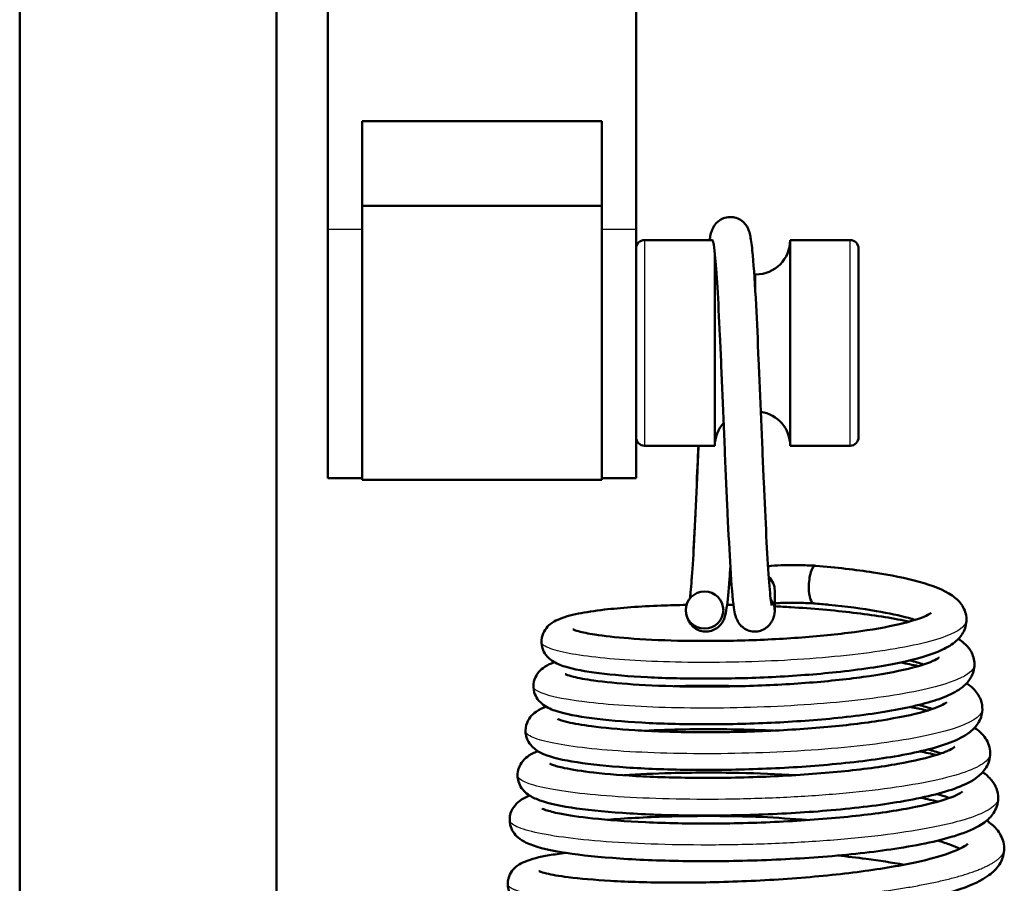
# Model space of a CAD drawing. Header units: millimetres. Extents: x 70 to 1011, y -602 to 1647.
# Tile 20 of 93: x 215 to 243, y 429 to 454. Entities that reach past the tile are written whole.
import ezdxf

# ---------------------------------------------------------------- set-up
doc = ezdxf.new("R2010")
doc.units = ezdxf.units.MM
doc.header["$LTSCALE"] = 0.75
doc.layers.add('Visible', color=7, linetype='Continuous', lineweight=50)
doc.layers.add('Visible Narrow', color=7, linetype='Continuous', lineweight=25)

msp = doc.modelspace()

# ---------------------------------------------------------------- linework, layer by layer
at = {"layer": 'Visible'}
for p, q in [((223.624, 447.865, 21.948), (223.624, 485.347, -7.269)), ((232.624, 485.348, -7.27), (232.624, 447.865, 21.948)), ((214.624, 349.32, 12.317), (214.624, 463.688, 12.317)), ((222.124, 463.688, 12.317), (222.124, 316.32, 12.317)), ((224.624, 451.017, 19.491), (224.624, 447.865, 21.948)), ((231.624, 451.017, 19.491), (224.624, 451.017, 19.491)), ((231.624, 447.865, 21.948), (231.624, 451.017, 19.491)), ((231.624, 448.546, 18.83), (224.624, 448.546, 18.83)), ((234.854, 447.546, 18.83), (232.874, 447.546, 18.83)), ((238.874, 447.546, 18.83), (237.124, 447.546, 18.83)), ((236.076, 446.546, 18.83), (236.124, 446.546, 18.83)), ((234.924, 441.546, 18.83), (232.874, 441.546, 18.83)), ((238.874, 441.546, 18.83), (237.124, 441.546, 18.83)), ((224.624, 440.598, 18.399), (223.624, 440.598, 18.399)), ((231.624, 440.546, 18.83), (224.624, 440.546, 18.83)), ((232.624, 440.598, 18.399), (231.624, 440.598, 18.399)), ((236.673, 437.318, 13.667), (236.673, 436.729, 17.685))]:
    msp.add_line(p, q, dxfattribs=at)
at = {"layer": 'Visible', "extrusion": (-1, 0, -5e-16)}
msp.add_arc((-445.098, 18.399, -223.624), 4.5, 0, 127.9372, dxfattribs=at)
at = {"layer": 'Visible', "extrusion": (1, 2.7e-15, 5.4e-15)}
msp.add_arc((445.098, 18.399, 224.624), 4.5, 52.0628, 100.8599, dxfattribs=at)
at = {"layer": 'Visible', "extrusion": (-1, -2.4e-15, -5.5e-15)}
msp.add_arc((-445.098, 18.399, -231.624), 4.5, 79.1401, 127.9372, dxfattribs=at)
at = {"layer": 'Visible', "extrusion": (1, 1e-15, 5e-16)}
msp.add_arc((445.098, 18.399, 232.624), 4.5, 52.0628, 180, dxfattribs=at)
at = {"layer": 'Visible', "extrusion": (0, 0, -1)}
for centre, radius, start, end in [((-232.874, 447.296, -18.83), 0.25, 0, 90), ((-236.124, 447.546, -18.83), 1, 180, 270), ((-238.874, 447.296, -18.83), 0.25, 90, 180), ((-236.124, 441.546, -18.83), 1, 98.3607, 180), ((-235.924, 441.546, -18.83), 1, 0, 42.1677), ((-232.874, 441.796, -18.83), 0.25, 270, 0), ((-238.874, 441.796, -18.83), 0.25, 180, 270)]:
    msp.add_arc(centre, radius, start, end, dxfattribs=at)
at = {"layer": 'Visible', "extrusion": (1, 0, 0)}
for centre, radius, start in [((444.546, 18.83, 237.124), 3, 360), ((444.546, 18.83, 234.924), 3, 29.8987), ((444.546, 18.83, 239.124), 2.75, 0), ((444.546, 18.83, 224.624), 4, 94.2402), ((444.546, 18.83, 231.624), 4, 94.2402)]:
    msp.add_arc(centre, radius, start, 180, dxfattribs=at)
at = {"layer": 'Visible', "extrusion": (-0.951059, 0.044783, -0.305748)}
for start_param, end_param in [(4.674878, 6.445594), (3.304375, 4.674878)]:
    msp.add_ellipse((237.84, 437.495, 12.459), major_axis=(0, 0.544, 0.079), ratio=0.999872, start_param=start_param, end_param=end_param, dxfattribs=at)
at = {"layer": 'Visible', "extrusion": (0.029888, 0.144824, -0.989006)}
msp.add_ellipse((236.124, 437.32, 13.651), major_axis=(0.55, -0.002, 0.016), ratio=0.999855, start_param=-0.820334, end_param=0, dxfattribs=at)
at = {"layer": 'Visible', "extrusion": (-3e-16, -0.167962, -0.985793)}
msp.add_ellipse((234.624, 436.749, 19.406), major_axis=(0, -0.542, 0.092), ratio=0.999698, start_param=1.570796, end_param=7.853981, dxfattribs=at)
at = {"layer": 'Visible', "extrusion": (2.6e-15, -0.144889, 0.989448)}
msp.add_ellipse((236.124, 436.729, 17.685), major_axis=(0, 0.544, 0.08), ratio=0.999698, start_param=4.456967, end_param=5.376333, dxfattribs=at)
at = {"layer": 'Visible'}
for points, knots in [([(234.769, 447.546, 16.99), (234.778, 447.602, 17.151), (234.788, 447.654, 17.313), (234.813, 447.761, 17.669), (234.824, 447.817, 17.868), (234.886, 447.934, 18.091), (234.903, 447.963, 18.137), (234.959, 448.037, 18.237), (235.005, 448.085, 18.286), (235.107, 448.155, 18.36), (235.161, 448.181, 18.388), (235.278, 448.216, 18.442), (235.343, 448.224, 18.468), (235.471, 448.217, 18.52), (235.536, 448.202, 18.547), (235.652, 448.153, 18.606), (235.705, 448.119, 18.64), (235.79, 448.044, 18.718), (235.823, 448.004, 18.763), (235.871, 447.932, 18.865), (235.887, 447.9, 18.921), (235.916, 447.835, 19.057), (235.926, 447.805, 19.138), (235.952, 447.716, 19.398), (235.961, 447.67, 19.581), (235.993, 447.481, 20.199), (236.013, 447.312, 20.63), (236.065, 446.735, 21.695), (236.098, 446.235, 22.299), (236.153, 445.168, 23.15), (236.178, 444.62, 23.457), (236.229, 443.476, 23.865), (236.255, 442.866, 23.974), (236.305, 441.665, 23.989), (236.328, 441.059, 23.897), (236.378, 439.925, 23.526), (236.403, 439.384, 23.245), (236.453, 438.434, 22.532), (236.478, 438.011, 22.094), (236.524, 437.356, 21.121), (236.549, 437.105, 20.578), (236.577, 436.919, 19.791), (236.586, 436.883, 19.561), (236.586, 436.883, 19.333)], [1.723512, 1.723512, 1.723512, 1.723512, 1.774447, 1.774447, 1.835188, 1.835188, 1.852133, 1.852133, 1.876019, 1.876019, 1.895405, 1.895405, 1.916063, 1.916063, 1.936975, 1.936975, 1.957853, 1.957853, 1.978131, 1.978131, 1.997874, 1.997874, 2.024006, 2.024006, 2.080636, 2.080636, 2.218135, 2.218135, 2.444428, 2.444428, 2.627922, 2.627922, 2.809085, 2.809085, 2.988523, 2.988523, 3.167025, 3.167025, 3.344996, 3.344996, 3.519105, 3.519105, 3.587648, 3.587648, 3.587648, 3.587648]), ([(234.854, 447.546, 18.83), (234.856, 447.546, 18.909), (234.858, 447.543, 18.989), (234.864, 447.531, 19.137), (234.866, 447.523, 19.206), (234.872, 447.503, 19.344), (234.875, 447.49, 19.413), (234.88, 447.468, 19.512), (234.881, 447.461, 19.542), (234.883, 447.453, 19.571)], [-0.13783388, -0.13783388, -0.13783388, -0.13783388, -0.11402819, -0.11402819, -0.09326591, -0.09326591, -0.07214042, -0.07214042, -0.06291143, -0.06291143, -0.06291143, -0.06291143]), ([(236.656, 436.592, 17.665), (236.645, 436.553, 17.785), (236.633, 436.512, 17.905), (236.597, 436.434, 18.058), (236.583, 436.409, 18.101), (236.551, 436.359, 18.173), (236.533, 436.335, 18.203), (236.477, 436.272, 18.276), (236.432, 436.233, 18.314), (236.331, 436.172, 18.378), (236.274, 436.148, 18.405), (236.152, 436.121, 18.458), (236.086, 436.118, 18.484), (235.958, 436.134, 18.537), (235.895, 436.153, 18.565), (235.785, 436.209, 18.628), (235.736, 436.246, 18.664), (235.66, 436.321, 18.748), (235.631, 436.359, 18.797), (235.589, 436.427, 18.904), (235.574, 436.457, 18.964), (235.546, 436.523, 19.118), (235.536, 436.555, 19.213), (235.506, 436.663, 19.556), (235.494, 436.733, 19.805), (235.443, 437.078, 20.794), (235.411, 437.475, 21.51), (235.353, 438.436, 22.6), (235.324, 438.974, 23.026), (235.27, 440.09, 23.618), (235.245, 440.674, 23.815), (235.197, 441.858, 24.007), (235.172, 442.474, 24.005), (235.122, 443.653, 23.806), (235.096, 444.231, 23.606), (235.047, 445.279, 23.04), (235.024, 445.763, 22.666), (234.975, 446.561, 21.797), (234.95, 446.891, 21.294), (234.91, 447.285, 20.38), (234.892, 447.407, 19.979), (234.883, 447.453, 19.571)], [0, 0, 0, 0, 0.03782, 0.03782, 0.052929, 0.052929, 0.065725, 0.065725, 0.086343, 0.086343, 0.106102, 0.106102, 0.126907, 0.126907, 0.147819, 0.147819, 0.168638, 0.168638, 0.188581, 0.188581, 0.208923, 0.208923, 0.239269, 0.239269, 0.316942, 0.316942, 0.55385, 0.55385, 0.753316, 0.753316, 0.933421, 0.933421, 1.113439, 1.113439, 1.292428, 1.292428, 1.47112, 1.47112, 1.646788, 1.646788, 1.769891, 1.769891, 1.769891, 1.769891]), ([(234.198, 437.092, 16.535), (234.202, 437.125, 16.439), (234.206, 437.162, 16.344), (234.229, 437.389, 15.803), (234.25, 437.645, 15.379), (234.294, 438.304, 14.56), (234.316, 438.736, 14.171), (234.363, 439.701, 13.546), (234.388, 440.247, 13.306), (234.423, 441.051, 13.096), (234.434, 441.298, 13.05), (234.444, 441.546, 13.021)], [0.349477, 0.349477, 0.349477, 0.349477, 0.3799264, 0.3799264, 0.5255675, 0.5255675, 0.6957765, 0.6957765, 0.8706091, 0.8706091, 0.9452956, 0.9452956, 0.9452956, 0.9452956]), ([(237.867, 438.044, 12.454), (238.467, 437.993, 12.633), (239.042, 437.927, 12.914), (240.06, 437.771, 13.632), (240.514, 437.679, 14.077), (241.288, 437.465, 15.095), (241.6, 437.349, 15.689), (241.953, 437.104, 16.518), (242.048, 437.022, 16.754), (242.199, 436.809, 17.185), (242.256, 436.678, 17.384), (242.284, 436.393, 17.776), (242.251, 436.243, 17.976), (242.137, 436.015, 18.371), (242.063, 435.928, 18.568), (241.859, 435.742, 19.085), (241.719, 435.66, 19.409), (241.235, 435.436, 20.355), (240.818, 435.317, 20.958), (239.787, 435.103, 21.987), (239.152, 435.009, 22.419), (237.88, 434.875, 22.97), (237.238, 434.827, 23.13), (235.967, 434.764, 23.228), (235.322, 434.749, 23.174), (234.094, 434.747, 22.868), (233.496, 434.761, 22.609), (232.428, 434.816, 21.926), (231.944, 434.857, 21.495), (231.134, 434.959, 20.505), (230.806, 435.02, 19.935), (230.413, 435.143, 19.038), (230.295, 435.187, 18.721), (230.111, 435.312, 18.267), (230.048, 435.364, 18.12), (229.949, 435.494, 17.888), (229.912, 435.561, 17.797), (229.857, 435.732, 17.6), (229.85, 435.844, 17.495), (229.888, 436.033, 17.295), (229.924, 436.113, 17.198), (230.014, 436.246, 16.983), (230.068, 436.298, 16.863), (230.193, 436.398, 16.564), (230.264, 436.436, 16.381), (230.511, 436.547, 15.756), (230.702, 436.597, 15.314), (231.157, 436.689, 14.519), (231.413, 436.728, 14.157), (232.171, 436.815, 13.303), (232.738, 436.856, 12.85), (233.595, 436.889, 12.385), (233.842, 436.896, 12.273), (234.096, 436.9, 12.177)], [0, 0, 0, 0, 0.188248, 0.188248, 0.376563, 0.376563, 0.577232, 0.577232, 0.656628, 0.656628, 0.728556, 0.728556, 0.802204, 0.802204, 0.869642, 0.869642, 0.977876, 0.977876, 1.195298, 1.195298, 1.419559, 1.419559, 1.613207, 1.613207, 1.802455, 1.802455, 1.992904, 1.992904, 2.183059, 2.183059, 2.377562, 2.377562, 2.479264, 2.479264, 2.529141, 2.529141, 2.564378, 2.564378, 2.609068, 2.609068, 2.647561, 2.647561, 2.689551, 2.689551, 2.749314, 2.749314, 2.893668, 2.893668, 3.025544, 3.025544, 3.237301, 3.237301, 3.318116, 3.318116, 3.318116, 3.318116]), ([(235.377, 438.038, 14.816), (235.368, 437.901, 14.967), (235.36, 437.772, 15.126), (235.325, 437.292, 15.787), (235.298, 437.013, 16.35), (235.254, 436.709, 17.244), (235.248, 436.638, 17.57), (235.192, 436.486, 17.958), (235.177, 436.447, 18.039), (235.132, 436.372, 18.156), (235.11, 436.341, 18.197), (235.046, 436.27, 18.278), (235, 436.23, 18.316), (234.897, 436.17, 18.38), (234.84, 436.147, 18.408), (234.718, 436.12, 18.46), (234.652, 436.118, 18.486), (234.525, 436.135, 18.539), (234.462, 436.155, 18.567), (234.352, 436.212, 18.631), (234.303, 436.249, 18.667), (234.228, 436.324, 18.752), (234.2, 436.362, 18.801), (234.159, 436.429, 18.909), (234.145, 436.459, 18.97), (234.117, 436.525, 19.125), (234.107, 436.558, 19.223), (234.095, 436.6, 19.356), (234.092, 436.611, 19.392), (234.09, 436.622, 19.428)], [1.4093654, 1.4093654, 1.4093654, 1.4093654, 1.4703994, 1.4703994, 1.6547895, 1.6547895, 1.7539436, 1.7539436, 1.7809198, 1.7809198, 1.7976125, 1.7976125, 1.8184717, 1.8184717, 1.8382343, 1.8382343, 1.8590521, 1.8590521, 1.8799633, 1.8799633, 1.9007733, 1.9007733, 1.9206828, 1.9206828, 1.941123, 1.941123, 1.9720131, 1.9720131, 1.9832244, 1.9832244, 1.9832244, 1.9832244]), ([(236.478, 438.03, 12.532), (236.508, 438.033, 12.512), (236.538, 438.037, 12.492), (236.69, 438.051, 12.407), (236.826, 438.058, 12.363), (237.081, 438.064, 12.327), (237.202, 438.064, 12.327), (237.482, 438.06, 12.354), (237.642, 438.054, 12.391), (237.82, 438.046, 12.445), (237.843, 438.045, 12.452), (237.866, 438.044, 12.459)], [0.1526035, 0.1526035, 0.1526035, 0.1526035, 0.1633802, 0.1633802, 0.2049191, 0.2049191, 0.2407321, 0.2407321, 0.2893642, 0.2893642, 0.2965861, 0.2965861, 0.2965861, 0.2965861]), ([(237.811, 436.945, 12.457), (237.655, 436.953, 12.409), (237.498, 436.959, 12.362), (237.264, 436.963, 12.333), (237.19, 436.964, 12.328), (237.042, 436.963, 12.334), (236.966, 436.962, 12.344), (236.831, 436.956, 12.383), (236.769, 436.953, 12.41), (236.7, 436.947, 12.456), (236.687, 436.946, 12.465), (236.673, 436.945, 12.476)], [0.0003643, 0.0003643, 0.0003643, 0.0003643, 0.049193, 0.049193, 0.0712195, 0.0712195, 0.0936756, 0.0936756, 0.1135167, 0.1135167, 0.1185426, 0.1185426, 0.1185426, 0.1185426]), ([(236.673, 436.859, 11.809), (236.831, 436.851, 11.821), (236.987, 436.843, 11.839), (237.775, 436.795, 11.964), (238.399, 436.741, 12.168), (239.545, 436.605, 12.758), (240.079, 436.521, 13.156), (240.556, 436.421, 13.641), (240.579, 436.416, 13.665), (240.601, 436.411, 13.689)], [3.5793415, 3.5793415, 3.5793415, 3.5793415, 3.6264993, 3.6264993, 3.8190832, 3.8190832, 4.0154097, 4.0154097, 4.0253825, 4.0253825, 4.0253825, 4.0253825]), ([(240.775, 436.463, 14.876), (240.716, 436.482, 14.766), (240.652, 436.501, 14.658), (240.327, 436.59, 14.153), (240.004, 436.659, 13.79), (239.23, 436.791, 13.128), (238.757, 436.853, 12.837), (238.11, 436.919, 12.568), (237.962, 436.932, 12.513), (237.812, 436.945, 12.466)], [18.3538816, 18.3538816, 18.3538816, 18.3538816, 18.3916507, 18.3916507, 18.536022, 18.536022, 18.6996708, 18.6996708, 18.7471235, 18.7471235, 18.7471235, 18.7471235]), ([(230.781, 436.185, 18.61), (230.781, 436.185, 18.703), (230.786, 436.183, 18.795), (230.82, 436.168, 19.128), (230.874, 436.149, 19.366), (231.061, 436.099, 19.954), (231.223, 436.065, 20.297), (231.686, 435.993, 21.053), (232.022, 435.955, 21.453), (232.83, 435.892, 22.175), (233.323, 435.868, 22.491), (234.392, 435.844, 22.964), (234.985, 435.844, 23.118), (236.172, 435.872, 23.228), (236.78, 435.901, 23.188), (237.937, 435.984, 22.917), (238.5, 436.04, 22.683), (239.5, 436.174, 22.057), (239.95, 436.253, 21.657), (240.658, 436.418, 20.76), (240.937, 436.509, 20.255), (241.164, 436.615, 19.489), (241.211, 436.644, 19.252), (241.239, 436.665, 18.917), (241.243, 436.668, 18.822), (241.243, 436.668, 18.726)], [16.432286, 16.432286, 16.432286, 16.432286, 16.459934, 16.459934, 16.53266, 16.53266, 16.645462, 16.645462, 16.799378, 16.799378, 16.971039, 16.971039, 17.150102, 17.150102, 17.328535, 17.328535, 17.507357, 17.507357, 17.684631, 17.684631, 17.853778, 17.853778, 17.926189, 17.926189, 17.954689, 17.954689, 17.954689, 17.954689]), ([(242.038, 435.909, 15.946), (242.075, 435.885, 16.032), (242.11, 435.86, 16.118), (242.233, 435.764, 16.421), (242.316, 435.682, 16.639), (242.445, 435.477, 17.041), (242.492, 435.354, 17.228), (242.515, 435.077, 17.613), (242.478, 434.927, 17.819), (242.359, 434.7, 18.226), (242.284, 434.615, 18.429), (242.072, 434.426, 18.974), (241.923, 434.342, 19.321), (241.407, 434.109, 20.331), (240.954, 433.984, 20.972), (239.862, 433.766, 22.027), (239.212, 433.674, 22.46), (237.901, 433.54, 23.013), (237.235, 433.491, 23.174), (235.913, 433.43, 23.268), (235.24, 433.415, 23.205), (233.964, 433.417, 22.876), (233.345, 433.434, 22.602), (232.243, 433.493, 21.885), (231.745, 433.537, 21.434), (230.909, 433.647, 20.399), (230.572, 433.711, 19.799), (230.166, 433.843, 18.854), (230.043, 433.891, 18.518), (229.858, 434.028, 18.058), (229.8, 434.08, 17.922), (229.709, 434.207, 17.7), (229.675, 434.273, 17.609), (229.623, 434.446, 17.406), (229.619, 434.56, 17.294), (229.663, 434.751, 17.078), (229.702, 434.831, 16.973), (229.797, 434.964, 16.738), (229.853, 435.016, 16.606), (229.988, 435.119, 16.266), (230.068, 435.159, 16.055), (230.179, 435.206, 15.772), (230.208, 435.218, 15.7), (230.238, 435.229, 15.628)], [4.298473, 4.298473, 4.298473, 4.298473, 4.327282, 4.327282, 4.400755, 4.400755, 4.468037, 4.468037, 4.543278, 4.543278, 4.612365, 4.612365, 4.727703, 4.727703, 4.959751, 4.959751, 5.187887, 5.187887, 5.388407, 5.388407, 5.586058, 5.586058, 5.783783, 5.783783, 5.980831, 5.980831, 6.184272, 6.184272, 6.291859, 6.291859, 6.338464, 6.338464, 6.373165, 6.373165, 6.41996, 6.41996, 6.460482, 6.460482, 6.505796, 6.505796, 6.574431, 6.574431, 6.598045, 6.598045, 6.598045, 6.598045]), ([(230.555, 434.879, 18.45), (230.555, 434.879, 18.59), (230.567, 434.873, 18.73), (230.626, 434.849, 19.139), (230.699, 434.825, 19.405), (230.941, 434.765, 20.064), (231.145, 434.727, 20.449), (231.705, 434.649, 21.259), (232.098, 434.61, 21.67), (233.01, 434.549, 22.383), (233.549, 434.527, 22.682), (234.696, 434.511, 23.099), (235.321, 434.516, 23.217), (236.566, 434.556, 23.252), (237.202, 434.591, 23.164), (238.386, 434.689, 22.798), (238.951, 434.751, 22.517), (239.935, 434.897, 21.8), (240.371, 434.982, 21.356), (241.038, 435.156, 20.377), (241.287, 435.253, 19.828), (241.449, 435.344, 19.026), (241.473, 435.365, 18.788), (241.473, 435.365, 18.55), (241.473, 435.365, 18.549), (241.473, 435.365, 18.549)], [12.828895, 12.828895, 12.828895, 12.828895, 12.870717, 12.870717, 12.953005, 12.953005, 13.082083, 13.082083, 13.249333, 13.249333, 13.429749, 13.429749, 13.615695, 13.615695, 13.803508, 13.803508, 13.98857, 13.98857, 14.171599, 14.171599, 14.347685, 14.347685, 14.418743, 14.418743, 14.41896, 14.41896, 14.41896, 14.41896]), ([(242.274, 434.612, 15.725), (242.345, 434.565, 15.894), (242.412, 434.512, 16.064), (242.56, 434.366, 16.463), (242.639, 434.26, 16.692), (242.722, 434.038, 17.059), (242.74, 433.936, 17.204), (242.731, 433.693, 17.553), (242.681, 433.555, 17.761), (242.543, 433.338, 18.193), (242.458, 433.255, 18.42), (242.204, 433.058, 19.059), (242.016, 432.967, 19.475), (241.382, 432.723, 20.606), (240.829, 432.59, 21.289), (239.595, 432.381, 22.301), (238.925, 432.298, 22.679), (237.567, 432.178, 23.151), (236.867, 432.136, 23.271), (235.494, 432.087, 23.28), (234.802, 432.079, 23.171), (233.506, 432.095, 22.746), (232.886, 432.119, 22.424), (231.788, 432.194, 21.61), (231.299, 432.245, 21.106), (230.491, 432.371, 19.972), (230.179, 432.44, 19.324), (229.819, 432.594, 18.398), (229.718, 432.645, 18.123), (229.569, 432.783, 17.752), (229.523, 432.835, 17.642), (229.454, 432.952, 17.457), (229.428, 433.013, 17.378), (229.388, 433.179, 17.181), (229.39, 433.294, 17.065), (229.442, 433.483, 16.837), (229.486, 433.561, 16.724), (229.587, 433.692, 16.468), (229.647, 433.742, 16.323), (229.797, 433.848, 15.934), (229.888, 433.89, 15.686), (229.989, 433.929, 15.433), (229.993, 433.93, 15.424), (229.996, 433.931, 15.416)], [8.175804, 8.175804, 8.175804, 8.175804, 8.232675, 8.232675, 8.310814, 8.310814, 8.363693, 8.363693, 8.4383, 8.4383, 8.514567, 8.514567, 8.652999, 8.652999, 8.910593, 8.910593, 9.135835, 9.135835, 9.343401, 9.343401, 9.548101, 9.548101, 9.752494, 9.752494, 9.958784, 9.958784, 10.171839, 10.171839, 10.260353, 10.260353, 10.29875, 10.29875, 10.329303, 10.329303, 10.377016, 10.377016, 10.419405, 10.419405, 10.468412, 10.468412, 10.548402, 10.548402, 10.551107, 10.551107, 10.551107, 10.551107]), ([(235.68, 434.528, 11.393), (235.637, 434.529, 11.397), (235.595, 434.53, 11.401), (234.929, 434.544, 11.471), (234.308, 434.542, 11.638), (233.738, 434.527, 11.897)], [11.8229789, 11.8229789, 11.8229789, 11.8229789, 11.8358396, 11.8358396, 12.0238053, 12.0238053, 12.0238053, 12.0238053]), ([(230.33, 433.572, 18.274), (230.33, 433.572, 18.45), (230.347, 433.563, 18.627), (230.428, 433.531, 19.106), (230.517, 433.504, 19.407), (230.808, 433.435, 20.13), (231.045, 433.394, 20.543), (231.679, 433.311, 21.385), (232.108, 433.271, 21.803), (233.098, 433.211, 22.515), (233.678, 433.191, 22.805), (234.898, 433.179, 23.19), (235.554, 433.188, 23.286), (236.846, 433.236, 23.264), (237.5, 433.276, 23.146), (238.712, 433.382, 22.714), (239.288, 433.451, 22.395), (240.279, 433.607, 21.603), (240.711, 433.697, 21.122), (241.349, 433.877, 20.079), (241.577, 433.977, 19.505), (241.69, 434.05, 18.737), (241.703, 434.062, 18.558), (241.703, 434.062, 18.38)], [9.081577, 9.081577, 9.081577, 9.081577, 9.13435, 9.13435, 9.227831, 9.227831, 9.368862, 9.368862, 9.54502, 9.54502, 9.734909, 9.734909, 9.928755, 9.928755, 10.123002, 10.123002, 10.316281, 10.316281, 10.506409, 10.506409, 10.686872, 10.686872, 10.740205, 10.740205, 10.740205, 10.740205]), ([(240.629, 433.921, 12.69), (240.649, 433.918, 12.708), (240.668, 433.914, 12.727), (240.843, 433.88, 12.892), (240.991, 433.849, 13.047), (241.132, 433.817, 13.208)], [11.85018692, 11.85018692, 11.85018692, 11.85018692, 11.85820323, 11.85820323, 11.92297223, 11.92297223, 11.92297223, 11.92297223]), ([(241.278, 433.865, 14.461), (241.274, 433.866, 14.452), (241.269, 433.868, 14.443), (241.154, 433.906, 14.21), (241.026, 433.943, 13.993), (240.883, 433.98, 13.787)], [11.14415213, 11.14415213, 11.14415213, 11.14415213, 11.14725994, 11.14725994, 11.22305568, 11.22305568, 11.22305568, 11.22305568]), ([(242.509, 433.313, 15.507), (242.63, 433.233, 15.799), (242.741, 433.138, 16.094), (242.91, 432.886, 16.628), (242.968, 432.729, 16.871), (242.969, 432.416, 17.331), (242.919, 432.269, 17.557), (242.779, 432.041, 18.02), (242.691, 431.954, 18.258), (242.428, 431.749, 18.93), (242.233, 431.655, 19.367), (241.578, 431.406, 20.537), (241.015, 431.271, 21.238), (239.749, 431.056, 22.287), (239.054, 430.971, 22.682), (237.649, 430.848, 23.177), (236.926, 430.804, 23.306), (235.503, 430.755, 23.322), (234.785, 430.747, 23.213), (233.439, 430.764, 22.779), (232.794, 430.79, 22.448), (231.652, 430.868, 21.609), (231.143, 430.921, 21.09), (230.302, 431.053, 19.92), (229.975, 431.125, 19.251), (229.601, 431.283, 18.287), (229.496, 431.335, 17.995), (229.34, 431.478, 17.595), (229.291, 431.533, 17.473), (229.219, 431.659, 17.269), (229.192, 431.723, 17.182), (229.155, 431.898, 16.973), (229.161, 432.015, 16.85), (229.22, 432.204, 16.608), (229.265, 432.28, 16.487), (229.372, 432.411, 16.211), (229.434, 432.461, 16.053), (229.579, 432.559, 15.666), (229.664, 432.599, 15.435), (229.754, 432.634, 15.207)], [12.196181, 12.196181, 12.196181, 12.196181, 12.294034, 12.294034, 12.380331, 12.380331, 12.460849, 12.460849, 12.540603, 12.540603, 12.685923, 12.685923, 12.949724, 12.949724, 13.183453, 13.183453, 13.398247, 13.398247, 13.610592, 13.610592, 13.822639, 13.822639, 14.036166, 14.036166, 14.256666, 14.256666, 14.350086, 14.350086, 14.392396, 14.392396, 14.425303, 14.425303, 14.474957, 14.474957, 14.51907, 14.51907, 14.571963, 14.571963, 14.646433, 14.646433, 14.646433, 14.646433]), ([(236.633, 433.23, 10.97), (236.428, 433.24, 10.955), (236.222, 433.247, 10.949), (235.359, 433.273, 10.971), (234.695, 433.278, 11.096), (233.652, 433.261, 11.475), (233.241, 433.247, 11.679), (232.86, 433.227, 11.924)], [7.9452602, 7.9452602, 7.9452602, 7.9452602, 8.0067642, 8.0067642, 8.2043205, 8.2043205, 8.3397417, 8.3397417, 8.3397417, 8.3397417]), ([(230.105, 432.265, 18.109), (230.105, 432.265, 18.13), (230.105, 432.265, 18.15), (230.11, 432.262, 18.394), (230.14, 432.247, 18.617), (230.262, 432.204, 19.186), (230.382, 432.17, 19.528), (230.754, 432.092, 20.328), (231.047, 432.046, 20.774), (231.797, 431.96, 21.645), (232.285, 431.922, 22.059), (233.381, 431.867, 22.733), (234.008, 431.852, 22.992), (235.306, 431.851, 23.3), (235.994, 431.867, 23.349), (237.332, 431.929, 23.228), (237.999, 431.977, 23.056), (239.219, 432.099, 22.516), (239.789, 432.175, 22.142), (240.748, 432.345, 21.248), (241.154, 432.441, 20.719), (241.581, 432.581, 19.874), (241.693, 432.625, 19.594), (241.846, 432.698, 19.056), (241.896, 432.729, 18.797), (241.927, 432.753, 18.429), (241.932, 432.757, 18.321), (241.932, 432.757, 18.213)], [5.19263, 5.19263, 5.19263, 5.19263, 5.198789, 5.198789, 5.2658, 5.2658, 5.373725, 5.373725, 5.531483, 5.531483, 5.719347, 5.719347, 5.91787, 5.91787, 6.11947, 6.11947, 6.32133, 6.32133, 6.521518, 6.521518, 6.717816, 6.717816, 6.808443, 6.808443, 6.887125, 6.887125, 6.919497, 6.919497, 6.919497, 6.919497]), ([(242.748, 432.02, 15.293), (242.846, 431.951, 15.537), (242.935, 431.871, 15.78), (243.119, 431.641, 16.334), (243.203, 431.453, 16.641), (243.198, 431.095, 17.18), (243.139, 430.94, 17.427), (242.986, 430.711, 17.923), (242.894, 430.627, 18.174), (242.604, 430.412, 18.915), (242.378, 430.311, 19.407), (241.643, 430.053, 20.654), (241.026, 429.915, 21.372), (239.679, 429.703, 22.411), (238.963, 429.621, 22.788), (237.509, 429.503, 23.254), (236.758, 429.462, 23.365), (235.287, 429.419, 23.34), (234.548, 429.415, 23.206), (233.168, 429.44, 22.718), (232.51, 429.47, 22.357), (231.351, 429.558, 21.455), (230.838, 429.616, 20.902), (229.998, 429.759, 19.664), (229.679, 429.833, 18.961), (229.336, 429.999, 18.04), (229.258, 430.044, 17.825), (229.13, 430.154, 17.486), (229.08, 430.207, 17.358), (228.999, 430.333, 17.13), (228.967, 430.404, 17.029), (228.923, 430.59, 16.792), (228.928, 430.715, 16.656), (228.99, 430.912, 16.394), (229.038, 430.99, 16.265), (229.15, 431.124, 15.968), (229.215, 431.175, 15.797), (229.355, 431.266, 15.416), (229.432, 431.304, 15.205), (229.513, 431.337, 14.995)], [16.360244, 16.360244, 16.360244, 16.360244, 16.441257, 16.441257, 16.548522, 16.548522, 16.635363, 16.635363, 16.718819, 16.718819, 16.882661, 16.882661, 17.15978, 17.15978, 17.396851, 17.396851, 17.618906, 17.618906, 17.838426, 17.838426, 18.058135, 18.058135, 18.279677, 18.279677, 18.508781, 18.508781, 18.578536, 18.578536, 18.622364, 18.622364, 18.660188, 18.660188, 18.713819, 18.713819, 18.760488, 18.760488, 18.817057, 18.817057, 18.885228, 18.885228, 18.885228, 18.885228]), ([(237.288, 431.932, 10.632), (236.745, 431.964, 10.535), (236.184, 431.986, 10.509), (234.953, 432.011, 10.614), (234.272, 432.009, 10.785), (233.158, 431.979, 11.267), (232.693, 431.957, 11.542), (232.274, 431.927, 11.869)], [3.9525332, 3.9525332, 3.9525332, 3.9525332, 4.1178053, 4.1178053, 4.3231186, 4.3231186, 4.4821705, 4.4821705, 4.4821705, 4.4821705]), ([(229.879, 430.959, 17.942), (229.879, 430.959, 17.986), (229.88, 430.958, 18.031), (229.892, 430.951, 18.319), (229.93, 430.933, 18.562), (230.079, 430.882, 19.182), (230.22, 430.845, 19.556), (230.649, 430.759, 20.41), (230.977, 430.71, 20.878), (231.803, 430.622, 21.772), (232.33, 430.583, 22.189), (233.502, 430.53, 22.852), (234.165, 430.517, 23.097), (235.525, 430.523, 23.365), (236.24, 430.542, 23.389), (237.621, 430.613, 23.21), (238.305, 430.665, 23.006), (239.547, 430.797, 22.397), (240.123, 430.878, 21.987), (241.078, 431.057, 21.023), (241.476, 431.159, 20.459), (241.877, 431.3, 19.57), (241.979, 431.345, 19.278), (242.11, 431.414, 18.726), (242.147, 431.441, 18.464), (242.16, 431.452, 18.146), (242.161, 431.453, 18.09), (242.161, 431.453, 18.033)], [1.159794, 1.159794, 1.159794, 1.159794, 1.173049, 1.173049, 1.246251, 1.246251, 1.365168, 1.365168, 1.533977, 1.533977, 1.731258, 1.731258, 1.938059, 1.938059, 2.147184, 2.147184, 2.356301, 2.356301, 2.563986, 2.563986, 2.766929, 2.766929, 2.859705, 2.859705, 2.938491, 2.938491, 2.955344, 2.955344, 2.955344, 2.955344]), ([(241.779, 431.266, 14.06), (241.763, 431.271, 14.024), (241.747, 431.277, 13.988), (241.636, 431.315, 13.75), (241.529, 431.348, 13.553), (241.41, 431.381, 13.363)], [3.36275637, 3.36275637, 3.36275637, 3.36275637, 3.37465542, 3.37465542, 3.44233026, 3.44233026, 3.44233026, 3.44233026]), ([(236.124, 430.719, 10.114), (235.42, 430.74, 10.119), (234.707, 430.745, 10.24), (233.37, 430.724, 10.696), (232.728, 430.697, 11.039), (232.039, 430.648, 11.569), (231.914, 430.638, 11.673), (231.793, 430.628, 11.781)], [0, 0, 0, 0, 0.2112425, 0.2112425, 0.4239739, 0.4239739, 0.4725308, 0.4725308, 0.4725308, 0.4725308]), ([(242.863, 430.606, 14.83), (242.902, 430.579, 14.923), (242.94, 430.551, 15.018), (243.078, 430.441, 15.371), (243.171, 430.347, 15.632), (243.318, 430.108, 16.14), (243.369, 429.959, 16.39), (243.378, 429.63, 16.915), (243.319, 429.457, 17.199), (243.15, 429.195, 17.771), (243.044, 429.096, 18.061), (242.706, 428.847, 18.898), (242.439, 428.727, 19.446), (241.614, 428.438, 20.72), (240.962, 428.285, 21.414), (239.565, 428.052, 22.401), (238.83, 427.959, 22.753), (237.339, 427.819, 23.17), (236.568, 427.768, 23.254), (235.068, 427.707, 23.171), (234.32, 427.693, 23.005), (232.936, 427.7, 22.452), (232.281, 427.722, 22.059), (231.144, 427.792, 21.097), (230.648, 427.839, 20.516), (229.845, 427.96, 19.226), (229.553, 428.02, 18.495), (229.22, 428.186, 17.554), (229.139, 428.233, 17.335), (228.992, 428.385, 16.972), (228.925, 428.483, 16.823), (228.868, 428.702, 16.573), (228.868, 428.815, 16.464), (228.916, 428.998, 16.255), (228.955, 429.073, 16.153), (229.048, 429.198, 15.925), (229.101, 429.245, 15.795), (229.228, 429.338, 15.463), (229.299, 429.374, 15.257), (229.57, 429.489, 14.497), (229.797, 429.543, 13.946), (230.235, 429.618, 13.172), (230.397, 429.641, 12.921), (230.574, 429.662, 12.68)], [0.881462, 0.881462, 0.881462, 0.881462, 0.913004, 0.913004, 1.000055, 1.000055, 1.08706, 1.08706, 1.185945, 1.185945, 1.282486, 1.282486, 1.46696, 1.46696, 1.745982, 1.745982, 1.985055, 1.985055, 2.212154, 2.212154, 2.436086, 2.436086, 2.659375, 2.659375, 2.883498, 2.883498, 3.116613, 3.116613, 3.187158, 3.187158, 3.242464, 3.242464, 3.28815, 3.28815, 3.327136, 3.327136, 3.370988, 3.370988, 3.437272, 3.437272, 3.615353, 3.615353, 3.704912, 3.704912, 3.704912, 3.704912]), ([(237.629, 430.619, 10.283), (237.571, 430.624, 10.27), (237.513, 430.629, 10.257), (237.018, 430.669, 10.157), (236.57, 430.697, 10.113), (236.124, 430.719, 10.114)], [95.2521604, 95.2521604, 95.2521604, 95.2521604, 95.2700674, 95.2700674, 95.4040963, 95.4040963, 95.4040963, 95.4040963]), ([(229.787, 429.131, 17.687), (229.787, 429.131, 17.814), (229.796, 429.127, 17.942), (229.846, 429.107, 18.363), (229.916, 429.084, 18.654), (230.159, 429.026, 19.403), (230.379, 428.987, 19.852), (230.982, 428.911, 20.786), (231.403, 428.875, 21.26), (232.402, 428.817, 22.106), (233.005, 428.798, 22.472), (234.299, 428.792, 23), (235.009, 428.805, 23.163), (236.425, 428.862, 23.254), (237.15, 428.907, 23.184), (238.518, 429.031, 22.82), (239.178, 429.11, 22.523), (240.343, 429.29, 21.745), (240.864, 429.395, 21.253), (241.676, 429.612, 20.161), (241.989, 429.731, 19.548), (242.239, 429.866, 18.623), (242.287, 429.902, 18.333), (242.312, 429.925, 17.941), (242.315, 429.928, 17.841), (242.315, 429.928, 17.741)], [92.431357, 92.431357, 92.431357, 92.431357, 92.469654, 92.469654, 92.558669, 92.558669, 92.706547, 92.706547, 92.893016, 92.893016, 93.099591, 93.099591, 93.312379, 93.312379, 93.52573, 93.52573, 93.738465, 93.738465, 93.949552, 93.949552, 94.151927, 94.151927, 94.239895, 94.239895, 94.269858, 94.269858, 94.269858, 94.269858]), ([(242.083, 429.785, 14.169), (242.006, 429.822, 13.938), (241.912, 429.861, 13.713), (241.695, 429.941, 13.276), (241.571, 429.981, 13.064), (241.433, 430.021, 12.86)], [94.6317824, 94.6317824, 94.6317824, 94.6317824, 94.7054169, 94.7054169, 94.7798889, 94.7798889, 94.7798889, 94.7798889]), ([(238.513, 429.586, 10.211), (238.797, 429.556, 10.312), (239.074, 429.523, 10.43), (239.728, 429.436, 10.762), (240.098, 429.38, 10.998), (240.444, 429.318, 11.264)], [4.5932689, 4.5932689, 4.5932689, 4.5932689, 4.6835218, 4.6835218, 4.8147557, 4.8147557, 4.8147557, 4.8147557])]:
    msp.add_open_spline(points, degree=3, knots=knots, dxfattribs=at)
for points in [[(235.282, 436.902, 11.864), (235.344, 436.901, 11.854), (235.407, 436.9, 11.846), (235.47, 436.899, 11.838)], [(240.345, 435.219, 12.935), (240.529, 435.186, 13.096), (240.704, 435.151, 13.268), (240.867, 435.114, 13.447)], [(241.027, 435.164, 14.667), (240.909, 435.202, 14.435), (240.771, 435.242, 14.212), (240.617, 435.28, 14.002)], [(240.91, 432.623, 12.451), (241.08, 432.59, 12.616), (241.241, 432.556, 12.79), (241.394, 432.52, 12.971)], [(241.53, 432.565, 14.262), (241.421, 432.603, 14.023), (241.292, 432.642, 13.793), (241.148, 432.681, 13.573)], [(240.947, 431.272, 11.992), (241.119, 431.235, 12.151), (241.283, 431.197, 12.32), (241.437, 431.158, 12.495)]]:
    msp.add_open_spline(points, degree=3, dxfattribs=at)
at = {"layer": 'Visible Narrow'}
for p, q in [((223.624, 447.865, 21.948), (224.624, 447.865, 21.948)), ((231.624, 447.865, 21.948), (232.624, 447.865, 21.948))]:
    msp.add_line(p, q, dxfattribs=at)
at = {"layer": 'Visible Narrow', "extrusion": (1, 0, 0)}
msp.add_arc((444.546, 18.83, 232.874), 3, 360, 180, dxfattribs=at)
at = {"layer": 'Visible Narrow', "extrusion": (-1, 0, 0)}
for centre, radius, start, end in [((-444.546, 18.83, -238.874), 3, 360, 180), ((-444.546, 18.83, -236.124), 2, 126.65, 180), ((-431.269, 10.114, -236.124), 0.55, 360, 26.4887)]:
    msp.add_arc(centre, radius, start, end, dxfattribs=at)
at = {"layer": 'Visible Narrow'}
for points, weights, knots in [([(234.209, 437.105, 16.81), (234.281, 437.633, 15.209), (234.349, 438.985, 14.203), (234.407, 440.13, 13.351), (234.469, 441.546, 13.184)], [0.748808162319, 0.723630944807, 0.76910901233, 0.730266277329, 0.742965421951], [-0.48605038, -0.48605038, -0.48605038, -0.4375, -0.4375, -0.3960332, -0.3960332, -0.3960332]), ([(228.874, 428.759, 16.518), (228.874, 428.645, 17.662), (229.228, 428.537, 18.75), (229.956, 428.315, 20.981), (231.862, 428.217, 22.366), (233.768, 428.119, 23.752), (236.124, 428.221, 23.767), (238.479, 428.324, 23.782), (240.385, 428.627, 22.427), (242.291, 428.931, 21.072), (243.019, 429.358, 18.87), (243.374, 429.566, 17.797), (243.374, 429.785, 16.668)], [0.975528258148, 0.975528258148, 1, 0.951056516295, 1, 0.951056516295, 1, 0.951056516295, 1, 0.951056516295, 1, 0.975528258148, 0.975528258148], [-0.0326087, -0.0326087, -0.0326087, -0.03043478, -0.03043478, -0.02608696, -0.02608696, -0.02173913, -0.02173913, -0.0173913, -0.0173913, -0.01304348, -0.01304348, -0.01086957, -0.01086957, -0.01086957])]:
    msp.add_rational_spline(points, weights, degree=2, knots=knots, dxfattribs=at)
for points, knots in [([(242.273, 436.464, 17.678), (242.273, 436.322, 18.46), (242.119, 436.18, 19.243), (241.439, 435.877, 20.889), (240.824, 435.722, 21.714), (239.268, 435.467, 22.984), (238.327, 435.367, 23.426), (236.339, 435.241, 23.82), (235.294, 435.213, 23.77), (233.343, 435.23, 23.187), (232.439, 435.273, 22.654), (230.987, 435.413, 21.225), (230.441, 435.51, 20.33), (229.952, 435.684, 18.761), (229.858, 435.754, 18.137), (229.858, 435.824, 17.512)], [-0.9498392, -0.9498392, -0.9498392, -0.9498392, -0.9375, -0.9375, -0.921875, -0.921875, -0.90625, -0.90625, -0.890625, -0.890625, -0.875, -0.875, -0.859375, -0.859375, -0.8497961, -0.8497961, -0.8497961, -0.8497961]), ([(242.505, 435.164, 17.492), (242.505, 434.981, 18.509), (242.25, 434.798, 19.526), (241.279, 434.464, 21.339), (240.559, 434.313, 22.13), (238.819, 434.075, 23.284), (237.802, 433.987, 23.646), (235.707, 433.888, 23.853), (234.632, 433.876, 23.696), (232.676, 433.924, 22.898), (231.797, 433.984, 22.256), (230.444, 434.152, 20.634), (229.971, 434.261, 19.655), (229.671, 434.426, 18.196), (229.627, 434.475, 17.762), (229.627, 434.524, 17.328)], [-0.74981962, -0.74981962, -0.74981962, -0.74981962, -0.734375, -0.734375, -0.71875, -0.71875, -0.703125, -0.703125, -0.6875, -0.6875, -0.671875, -0.671875, -0.65625, -0.65625, -0.649833, -0.649833, -0.649833, -0.649833]), ([(242.737, 433.863, 17.309), (242.737, 433.828, 17.508), (242.727, 433.792, 17.707), (242.608, 433.567, 18.967), (242.239, 433.38, 20.004), (241.341, 433.132, 21.342), (240.986, 433.055, 21.751), (240.185, 432.915, 22.473), (239.738, 432.852, 22.785), (238.781, 432.743, 23.293), (238.27, 432.697, 23.489), (237.214, 432.624, 23.752), (236.669, 432.597, 23.819), (235.578, 432.562, 23.82), (235.031, 432.555, 23.754), (233.97, 432.558, 23.492), (233.454, 432.57, 23.296), (232.486, 432.61, 22.786), (232.033, 432.639, 22.472), (231.217, 432.711, 21.743), (230.854, 432.754, 21.329), (230.239, 432.852, 20.424), (229.988, 432.907, 19.934), (229.612, 433.022, 18.907), (229.487, 433.084, 18.371), (229.407, 433.172, 17.597), (229.395, 433.199, 17.366), (229.395, 433.225, 17.135)], [-0.54979324, -0.54979324, -0.54979324, -0.54979324, -0.546875, -0.546875, -0.53125, -0.53125, -0.5234375, -0.5234375, -0.515625, -0.515625, -0.5078125, -0.5078125, -0.5, -0.5, -0.4921875, -0.4921875, -0.484375, -0.484375, -0.4765625, -0.4765625, -0.46875, -0.46875, -0.4609375, -0.4609375, -0.453125, -0.453125, -0.44982719, -0.44982719, -0.44982719, -0.44982719]), ([(242.968, 432.565, 17.112), (242.968, 432.489, 17.541), (242.927, 432.413, 17.971), (242.738, 432.241, 18.935), (242.563, 432.146, 19.465), (242.089, 431.965, 20.466), (241.789, 431.878, 20.938), (241.08, 431.718, 21.797), (240.672, 431.644, 22.183), (239.771, 431.512, 22.847), (239.279, 431.455, 23.124), (238.24, 431.357, 23.551), (237.693, 431.318, 23.701), (236.578, 431.259, 23.866), (236.009, 431.24, 23.881), (234.884, 431.221, 23.772), (234.328, 431.222, 23.649), (233.26, 431.243, 23.272), (232.749, 431.263, 23.019), (231.804, 431.319, 22.396), (231.369, 431.356, 22.027), (230.603, 431.443, 21.194), (230.271, 431.494, 20.731), (229.73, 431.605, 19.737), (229.522, 431.665, 19.207), (229.239, 431.791, 18.112), (229.166, 431.856, 17.547), (229.163, 431.923, 16.969), (229.163, 431.925, 16.957), (229.163, 431.926, 16.945)], [-0.3498324, -0.3498324, -0.3498324, -0.3498324, -0.34375, -0.34375, -0.3359375, -0.3359375, -0.328125, -0.328125, -0.3203125, -0.3203125, -0.3125, -0.3125, -0.3046875, -0.3046875, -0.296875, -0.296875, -0.2890625, -0.2890625, -0.28125, -0.28125, -0.2734375, -0.2734375, -0.265625, -0.265625, -0.2578125, -0.2578125, -0.25, -0.25, -0.2498323, -0.2498323, -0.2498323, -0.2498323]), ([(243.2, 431.266, 16.923), (243.2, 431.248, 17.025), (243.198, 431.23, 17.127), (243.168, 431.111, 17.798), (243.071, 431.011, 18.365), (242.74, 430.816, 19.46), (242.506, 430.721, 19.988), (241.914, 430.543, 20.971), (241.557, 430.459, 21.427), (240.739, 430.305, 22.24), (240.279, 430.236, 22.596), (239.283, 430.114, 23.189), (238.748, 430.063, 23.424), (237.635, 429.979, 23.76), (237.056, 429.947, 23.86), (235.891, 429.904, 23.917), (235.304, 429.893, 23.875), (234.157, 429.891, 23.65), (233.596, 429.901, 23.468), (232.536, 429.939, 22.974), (232.036, 429.967, 22.661), (231.127, 430.04, 21.926), (230.718, 430.085, 21.502), (230.014, 430.187, 20.569), (229.72, 430.244, 20.059), (229.265, 430.367, 18.982), (229.104, 430.433, 18.416), (228.959, 430.542, 17.48), (228.931, 430.585, 17.117), (228.931, 430.627, 16.754)], [-0.14983055, -0.14983055, -0.14983055, -0.14983055, -0.1484375, -0.1484375, -0.140625, -0.140625, -0.1328125, -0.1328125, -0.125, -0.125, -0.1171875, -0.1171875, -0.109375, -0.109375, -0.1015625, -0.1015625, -0.09375, -0.09375, -0.0859375, -0.0859375, -0.078125, -0.078125, -0.0703125, -0.0703125, -0.0625, -0.0625, -0.0546875, -0.0546875, -0.04983469, -0.04983469, -0.04983469, -0.04983469])]:
    msp.add_open_spline(points, degree=3, knots=knots, dxfattribs=at)

doc.saveas('drawing.dxf')
